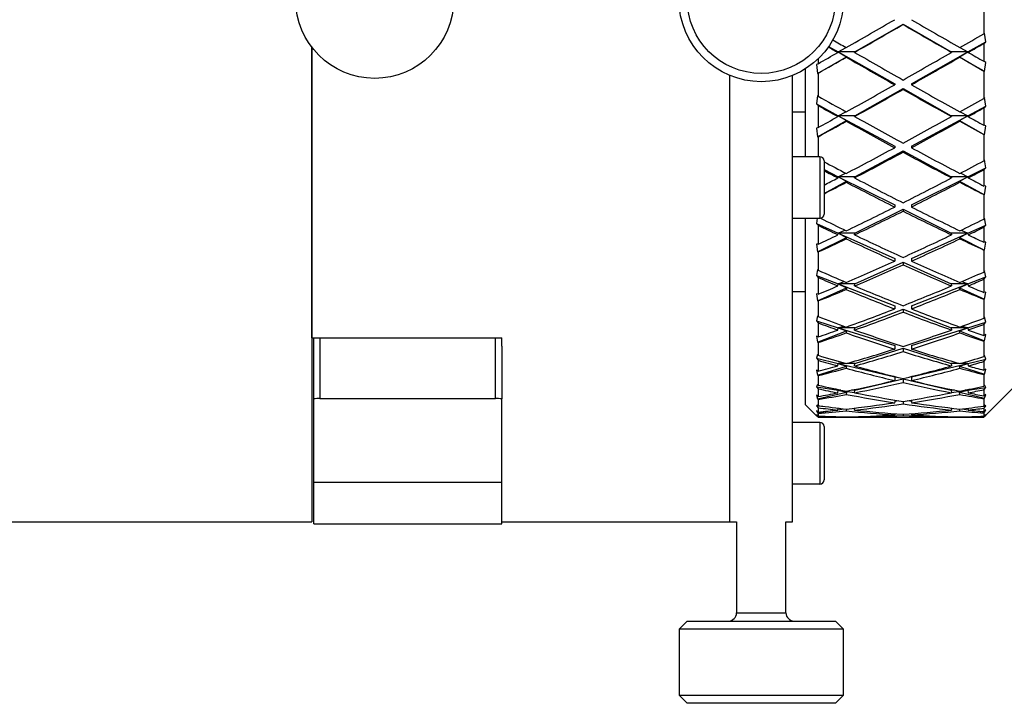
# Model space of a CAD drawing. Header units: inches. Extents: x 3 to 31.1, y 0.5 to 21.8.
# Tile 18 of 20: x 25.2 to 27.6, y 9.5 to 11.1. Entities that reach past the tile are written whole.
import ezdxf

# ---------------------------------------------------------------- set-up
doc = ezdxf.new("R2010")
doc.units = ezdxf.units.IN
doc.header["$MEASUREMENT"] = 0

msp = doc.modelspace()

# ---------------------------------------------------------------- linework, layer by layer
at = {"color": 7, "linetype": 'Continuous', "lineweight": 25}
for p, q in [((27.5165, 11.1777), (27.5165, 11.1104)), ((27.2084, 11.0667), (27.3234, 11.133)), ((27.3234, 11.133), (27.4383, 11.0667)), ((27.3234, 11.133), (27.3234, 11.1325)), ((27.5187, 11.1121), (27.5165, 11.1104)), ((27.5212, 11.0909), (27.5187, 11.1121)), ((25.9092, 11.0777), (25.9092, 9.9426)), ((25.9092, 10.3826), (25.9092, 11.0777)), ((27.1454, 11.0796), (27.1684, 11.0667)), ((27.1684, 11.0667), (27.1872, 11.0774)), ((27.4595, 11.0774), (27.4783, 11.0667)), ((27.4783, 11.0667), (27.5212, 11.0909)), ((27.5165, 11.0872), (27.5212, 11.0909)), ((27.5165, 11.0872), (27.5165, 11.0444)), ((27.1187, 11.0149), (27.1883, 11.0551)), ((27.1202, 11.0503), (27.1202, 11.0387)), ((27.1675, 11.0658), (27.1684, 11.0667)), ((27.2084, 11.0667), (27.1684, 11.0667)), ((27.1684, 11.0667), (27.1883, 11.0551)), ((27.1684, 11.0667), (27.3034, 10.9904)), ((27.1883, 11.0551), (27.1875, 11.0543)), ((27.2075, 11.0658), (27.2084, 11.0667)), ((27.3434, 10.9904), (27.4783, 11.0667)), ((27.4783, 11.0667), (27.4383, 11.0667)), ((27.4383, 11.0667), (27.4393, 11.0658)), ((27.4584, 11.0551), (27.4783, 11.0667)), ((27.4592, 11.0543), (27.4584, 11.0551)), ((27.4584, 11.0551), (27.5187, 11.0203)), ((27.4783, 11.0667), (27.4793, 11.0658)), ((27.0902, 10.8162), (27.0902, 11.0267)), ((27.1202, 11.0387), (27.1161, 11.0365)), ((27.1161, 11.0365), (27.1187, 11.0149)), ((27.5212, 11.0419), (27.5165, 11.0444)), ((27.5187, 11.0203), (27.5212, 11.0419)), ((26.9092, 9.9426), (26.9092, 11.0106)), ((27.0592, 9.9426), (27.0592, 11.0106)), ((27.1187, 11.0149), (27.1202, 11.0157)), ((27.1202, 11.0157), (27.1202, 10.9611)), ((27.5165, 11.0215), (27.5165, 10.9555)), ((27.5165, 11.0215), (27.5187, 11.0203)), ((27.2084, 10.9141), (27.3234, 10.9791)), ((27.3034, 10.9904), (27.3034, 10.9883)), ((27.3234, 10.9791), (27.4383, 10.9141)), ((27.3234, 10.9791), (27.3234, 10.9771)), ((27.3434, 10.9904), (27.3434, 10.9883)), ((27.1187, 10.9625), (27.1161, 10.9423)), ((27.1202, 10.9611), (27.1187, 10.9625)), ((27.5187, 10.9575), (27.5165, 10.9555)), ((27.5212, 10.9373), (27.5187, 10.9575)), ((27.1161, 10.9423), (27.1202, 10.9386)), ((27.1161, 10.9423), (27.1684, 10.9141)), ((27.1202, 10.9386), (27.1202, 10.886)), ((27.4783, 10.9141), (27.5212, 10.9373)), ((27.5165, 10.933), (27.5212, 10.9373)), ((27.5165, 10.933), (27.5165, 10.8915)), ((27.0592, 10.9234), (27.0902, 10.9234)), ((27.1675, 10.9122), (27.1684, 10.9141)), ((27.1684, 10.9141), (27.1864, 10.9239)), ((27.2084, 10.9141), (27.1684, 10.9141)), ((27.1684, 10.9141), (27.1883, 10.9027)), ((27.1684, 10.9141), (27.3034, 10.8413)), ((27.2075, 10.9122), (27.2084, 10.9141)), ((27.3434, 10.8413), (27.4783, 10.9141)), ((27.4783, 10.9141), (27.4383, 10.9141)), ((27.4383, 10.9141), (27.4393, 10.9122)), ((27.4584, 10.9027), (27.4783, 10.9141)), ((27.4604, 10.9239), (27.4783, 10.9141)), ((27.4783, 10.9141), (27.4793, 10.9122)), ((27.1202, 10.886), (27.1161, 10.8846)), ((27.1161, 10.8846), (27.1187, 10.8634)), ((27.1187, 10.8634), (27.1883, 10.9027)), ((27.1883, 10.9027), (27.1875, 10.9011)), ((27.4592, 10.9011), (27.4584, 10.9027)), ((27.4584, 10.9027), (27.5187, 10.8687)), ((27.5212, 10.8899), (27.5165, 10.8915)), ((27.5187, 10.8687), (27.5212, 10.8899)), ((27.1187, 10.8634), (27.1202, 10.8639)), ((27.1202, 10.8639), (27.1202, 10.8162)), ((27.5165, 10.8694), (27.5165, 10.8064)), ((27.5165, 10.8694), (27.5187, 10.8687)), ((27.3034, 10.8413), (27.3034, 10.8377)), ((27.3434, 10.8413), (27.3434, 10.8377)), ((27.1246, 10.8162), (27.0592, 10.8162)), ((27.1246, 10.8162), (27.1246, 10.669)), ((27.2084, 10.7684), (27.3234, 10.8305)), ((27.3234, 10.8305), (27.4383, 10.7684)), ((27.3234, 10.8305), (27.3234, 10.827)), ((27.1344, 10.8064), (27.1344, 10.6788)), ((27.5187, 10.8087), (27.5165, 10.8064)), ((27.5212, 10.7899), (27.5187, 10.8087)), ((27.1344, 10.7855), (27.1684, 10.7684)), ((27.1675, 10.7655), (27.1684, 10.7684)), ((27.1684, 10.7684), (27.1854, 10.7771)), ((27.2084, 10.7684), (27.1684, 10.7684)), ((27.1684, 10.7684), (27.1883, 10.7576)), ((27.1684, 10.7684), (27.3034, 10.7008)), ((27.2075, 10.7655), (27.2084, 10.7684)), ((27.3434, 10.7008), (27.4783, 10.7684)), ((27.4783, 10.7684), (27.4383, 10.7684)), ((27.4383, 10.7684), (27.4393, 10.7655)), ((27.4584, 10.7576), (27.4783, 10.7684)), ((27.4613, 10.7771), (27.4783, 10.7684)), ((27.4783, 10.7684), (27.5212, 10.7899)), ((27.4783, 10.7684), (27.4793, 10.7655)), ((27.5165, 10.7851), (27.5212, 10.7899)), ((27.5165, 10.7851), (27.5165, 10.7461)), ((27.1344, 10.7285), (27.1883, 10.7576)), ((27.1883, 10.7576), (27.1875, 10.755)), ((27.4592, 10.755), (27.4584, 10.7576)), ((27.4584, 10.7576), (27.5187, 10.725)), ((27.5212, 10.7453), (27.5165, 10.7461)), ((27.5187, 10.725), (27.5212, 10.7453)), ((27.5165, 10.7254), (27.5165, 10.6669)), ((27.5165, 10.7254), (27.5187, 10.725)), ((27.3034, 10.7008), (27.3034, 10.6958)), ((27.3434, 10.7008), (27.3434, 10.6958)), ((27.2084, 10.6332), (27.3234, 10.6908)), ((27.3234, 10.6908), (27.4383, 10.6332)), ((27.3234, 10.6908), (27.3234, 10.6859)), ((27.0592, 10.669), (27.1246, 10.669)), ((27.0902, 10.2226), (27.0902, 10.669)), ((27.118, 10.669), (27.1161, 10.6567)), ((27.1161, 10.6567), (27.1202, 10.6521)), ((27.1161, 10.6567), (27.1684, 10.6332)), ((27.1202, 10.6521), (27.1202, 10.6069)), ((27.4783, 10.6332), (27.5212, 10.6525)), ((27.5187, 10.6694), (27.5165, 10.6669)), ((27.5165, 10.6472), (27.5212, 10.6525)), ((27.5212, 10.6525), (27.5187, 10.6694)), ((27.1675, 10.6293), (27.1684, 10.6332)), ((27.1684, 10.6332), (27.1843, 10.6404)), ((27.2084, 10.6332), (27.1684, 10.6332)), ((27.1684, 10.6332), (27.1883, 10.6231)), ((27.1684, 10.6332), (27.3034, 10.5725)), ((27.2075, 10.6293), (27.2084, 10.6332)), ((27.3434, 10.5725), (27.4783, 10.6332)), ((27.4783, 10.6332), (27.4383, 10.6332)), ((27.4383, 10.6332), (27.4393, 10.6293)), ((27.4584, 10.6231), (27.4783, 10.6332)), ((27.4624, 10.6404), (27.4783, 10.6332)), ((27.4783, 10.6332), (27.4793, 10.6293)), ((27.5165, 10.6472), (27.5165, 10.6116)), ((27.1202, 10.6069), (27.1161, 10.607)), ((27.1161, 10.607), (27.1187, 10.5882)), ((27.1187, 10.5882), (27.1883, 10.6231)), ((27.1883, 10.6231), (27.1875, 10.6197)), ((27.4592, 10.6197), (27.4584, 10.6231)), ((27.4584, 10.6231), (27.5187, 10.5929)), ((27.5212, 10.6117), (27.5165, 10.6116)), ((27.5187, 10.5929), (27.5212, 10.6117)), ((27.1187, 10.5882), (27.1202, 10.5882)), ((27.1202, 10.5882), (27.1202, 10.5447)), ((27.5165, 10.5928), (27.5187, 10.5929)), ((27.5165, 10.5928), (27.5165, 10.5403)), ((27.2084, 10.5117), (27.3234, 10.5635)), ((27.3034, 10.5725), (27.3034, 10.5662)), ((27.3234, 10.5635), (27.4383, 10.5117)), ((27.3234, 10.5635), (27.3234, 10.5572)), ((27.3434, 10.5725), (27.3434, 10.5662)), ((27.1187, 10.5465), (27.1161, 10.532)), ((27.1161, 10.532), (27.1202, 10.5272)), ((27.1161, 10.532), (27.1684, 10.5117)), ((27.1202, 10.5447), (27.1187, 10.5465)), ((27.5187, 10.5429), (27.5165, 10.5403)), ((27.5212, 10.5284), (27.5187, 10.5429)), ((27.1202, 10.5272), (27.1202, 10.4873)), ((27.1675, 10.507), (27.1684, 10.5117)), ((27.1684, 10.5117), (27.1829, 10.5174)), ((27.2084, 10.5117), (27.1684, 10.5117)), ((27.1684, 10.5117), (27.3034, 10.4594)), ((27.1684, 10.5117), (27.1883, 10.5027)), ((27.2075, 10.507), (27.2084, 10.5117)), ((27.3434, 10.4594), (27.4783, 10.5117)), ((27.4783, 10.5117), (27.4383, 10.5117)), ((27.4383, 10.5117), (27.4393, 10.507)), ((27.4584, 10.5027), (27.4783, 10.5117)), ((27.4638, 10.5174), (27.4783, 10.5117)), ((27.4783, 10.5117), (27.5212, 10.5284)), ((27.4783, 10.5117), (27.4793, 10.507)), ((27.5165, 10.5228), (27.5212, 10.5284)), ((27.5165, 10.5228), (27.5165, 10.4914)), ((27.0902, 10.4926), (27.0592, 10.4926)), ((27.1202, 10.4873), (27.1161, 10.4882)), ((27.1161, 10.4882), (27.1187, 10.4713)), ((27.1187, 10.4713), (27.1883, 10.5027)), ((27.1883, 10.5027), (27.1875, 10.4986)), ((27.4584, 10.5027), (27.5187, 10.4755)), ((27.4592, 10.4986), (27.4584, 10.5027)), ((27.5212, 10.4924), (27.5165, 10.4914)), ((27.5187, 10.4755), (27.5212, 10.4924)), ((27.1187, 10.4713), (27.1202, 10.471)), ((27.1202, 10.471), (27.1202, 10.4335)), ((27.5165, 10.475), (27.5187, 10.4755)), ((27.5165, 10.475), (27.5165, 10.4297)), ((27.2084, 10.407), (27.3234, 10.4516)), ((27.3034, 10.4594), (27.3034, 10.452)), ((27.3234, 10.4516), (27.4383, 10.407)), ((27.3234, 10.4516), (27.3234, 10.4443)), ((27.3434, 10.4594), (27.3434, 10.452)), ((27.1187, 10.4354), (27.1161, 10.4236)), ((27.1161, 10.4236), (27.1202, 10.4186)), ((27.1161, 10.4236), (27.1684, 10.407)), ((27.1202, 10.4335), (27.1187, 10.4354)), ((27.1202, 10.4186), (27.1202, 10.3851)), ((27.4783, 10.407), (27.5212, 10.4206)), ((27.5187, 10.4324), (27.5165, 10.4297)), ((27.5165, 10.4149), (27.5212, 10.4206)), ((27.5165, 10.4149), (27.5165, 10.3885)), ((27.5212, 10.4206), (27.5187, 10.4324)), ((27.1187, 10.3722), (27.1883, 10.3992)), ((27.1675, 10.4015), (27.1684, 10.407)), ((27.1684, 10.407), (27.1809, 10.411)), ((27.2084, 10.407), (27.1684, 10.407)), ((27.1684, 10.407), (27.3034, 10.3643)), ((27.1684, 10.407), (27.1883, 10.3992)), ((27.1883, 10.3992), (27.1875, 10.3945)), ((27.2075, 10.4015), (27.2084, 10.407)), ((27.3434, 10.3643), (27.4783, 10.407)), ((27.4783, 10.407), (27.4383, 10.407)), ((27.4383, 10.407), (27.4393, 10.4015)), ((27.4584, 10.3992), (27.4783, 10.407)), ((27.4584, 10.3992), (27.5187, 10.3758)), ((27.4592, 10.3945), (27.4584, 10.3992)), ((27.4658, 10.411), (27.4783, 10.407)), ((27.4783, 10.407), (27.4793, 10.4015)), ((27.5212, 10.3904), (27.5165, 10.3885)), ((27.5187, 10.3758), (27.5212, 10.3904)), ((25.9092, 10.3826), (26.3632, 10.3826)), ((25.9132, 10.2365), (25.9132, 10.3826)), ((25.9282, 10.3826), (25.9282, 10.2376)), ((26.3482, 10.2376), (26.3482, 10.3826)), ((26.3632, 10.363), (26.3632, 10.3826)), ((27.1202, 10.3851), (27.1161, 10.3867)), ((27.1161, 10.3867), (27.1187, 10.3722)), ((27.1187, 10.3722), (27.1202, 10.3716)), ((27.1202, 10.3716), (27.1202, 10.341)), ((27.5165, 10.3749), (27.5187, 10.3758)), ((27.5165, 10.3749), (27.5165, 10.338)), ((26.3632, 10.363), (26.3632, 10.2365)), ((27.1187, 10.3429), (27.1161, 10.334)), ((27.1202, 10.341), (27.1187, 10.3429)), ((27.2084, 10.3217), (27.3234, 10.358)), ((27.3034, 10.3643), (27.3034, 10.356)), ((27.3234, 10.358), (27.4383, 10.3217)), ((27.3234, 10.358), (27.3234, 10.3497)), ((27.3434, 10.3643), (27.3434, 10.356)), ((27.1161, 10.334), (27.1202, 10.3291)), ((27.1161, 10.334), (27.1684, 10.3217)), ((27.1202, 10.3291), (27.1202, 10.3028)), ((27.1675, 10.3156), (27.1684, 10.3217)), ((27.1684, 10.3217), (27.1779, 10.3239)), ((27.1858, 10.3217), (27.1684, 10.3217)), ((27.1684, 10.3217), (27.3034, 10.2897)), ((27.1684, 10.3217), (27.1883, 10.3153)), ((27.2084, 10.3217), (27.1891, 10.3217)), ((27.2075, 10.3156), (27.2084, 10.3217)), ((27.3434, 10.2897), (27.4783, 10.3217)), ((27.4576, 10.3217), (27.4383, 10.3217)), ((27.4383, 10.3217), (27.4393, 10.3156)), ((27.4584, 10.3153), (27.4783, 10.3217)), ((27.4783, 10.3217), (27.4609, 10.3217)), ((27.4688, 10.3239), (27.4783, 10.3217)), ((27.4783, 10.3217), (27.5212, 10.3318)), ((27.4783, 10.3217), (27.4793, 10.3156)), ((27.5187, 10.3407), (27.5165, 10.338)), ((27.5165, 10.3261), (27.5212, 10.3318)), ((27.5165, 10.3261), (27.5165, 10.3054)), ((27.5212, 10.3318), (27.5187, 10.3407)), ((27.1202, 10.3028), (27.1161, 10.3051)), ((27.1161, 10.3051), (27.1187, 10.2933)), ((27.1187, 10.2933), (27.1883, 10.3153)), ((27.1883, 10.3153), (27.1875, 10.3101)), ((27.4584, 10.3153), (27.5187, 10.2962)), ((27.4592, 10.3101), (27.4584, 10.3153)), ((27.5212, 10.3081), (27.5165, 10.3054)), ((27.5165, 10.2949), (27.5187, 10.2962)), ((27.5187, 10.2962), (27.5212, 10.3081)), ((27.1187, 10.2933), (27.1202, 10.2924)), ((27.1202, 10.2924), (27.1202, 10.2695)), ((27.2084, 10.2578), (27.3234, 10.285)), ((27.3034, 10.2897), (27.3034, 10.2806)), ((27.3234, 10.285), (27.4383, 10.2578)), ((27.3234, 10.285), (27.3234, 10.2759)), ((27.3434, 10.2897), (27.3434, 10.2806)), ((27.5165, 10.2949), (27.5165, 10.2673)), ((27.5206, 10.1967), (27.6102, 10.2864)), ((27.1187, 10.2713), (27.1161, 10.2657)), ((27.1161, 10.2657), (27.1202, 10.2608)), ((27.1161, 10.2657), (27.1684, 10.2578)), ((27.1202, 10.2695), (27.1187, 10.2713)), ((27.1187, 10.2365), (27.1883, 10.253)), ((27.1202, 10.2608), (27.1202, 10.2423)), ((27.1675, 10.2512), (27.1684, 10.2578)), ((27.1684, 10.2578), (27.1721, 10.2583)), ((27.1749, 10.2578), (27.1684, 10.2578)), ((27.1684, 10.2578), (27.2076, 10.2518)), ((27.1684, 10.2578), (27.1883, 10.253)), ((27.1883, 10.253), (27.1875, 10.2474)), ((27.2084, 10.2578), (27.2001, 10.2578)), ((27.2075, 10.2512), (27.2084, 10.2578)), ((27.4467, 10.2578), (27.4383, 10.2578)), ((27.4383, 10.2578), (27.4393, 10.2512)), ((27.4392, 10.2518), (27.4783, 10.2578)), ((27.4584, 10.253), (27.4783, 10.2578)), ((27.4584, 10.253), (27.5187, 10.2387)), ((27.4592, 10.2474), (27.4584, 10.253)), ((27.4783, 10.2578), (27.4718, 10.2578)), ((27.4746, 10.2583), (27.4783, 10.2578)), ((27.4783, 10.2578), (27.5212, 10.2642)), ((27.4783, 10.2578), (27.4793, 10.2512)), ((27.5187, 10.2699), (27.5165, 10.2673)), ((27.5165, 10.2587), (27.5212, 10.2642)), ((27.5165, 10.2587), (27.5165, 10.2442)), ((27.5212, 10.2642), (27.5187, 10.2699)), ((25.9132, 10.0376), (25.9132, 10.2365)), ((25.9282, 10.2376), (26.3482, 10.2376)), ((26.3632, 10.0376), (26.3632, 10.2365)), ((27.1202, 10.2423), (27.1161, 10.2454)), ((27.1161, 10.2454), (27.1187, 10.2365)), ((27.1187, 10.2365), (27.1202, 10.2354)), ((27.1202, 10.2354), (27.1202, 10.2207)), ((27.3034, 10.234), (27.3034, 10.2277)), ((27.3034, 10.2312), (27.312, 10.2326)), ((27.3234, 10.2308), (27.3234, 10.2247)), ((27.3347, 10.2326), (27.3434, 10.2312)), ((27.3434, 10.234), (27.3434, 10.2277)), ((27.5212, 10.2476), (27.5165, 10.2442)), ((27.5165, 10.2371), (27.5187, 10.2387)), ((27.5165, 10.2371), (27.5165, 10.2194)), ((27.5187, 10.2387), (27.5212, 10.2476)), ((27.0902, 10.2226), (27.1166, 10.1963)), ((27.1187, 10.2225), (27.1161, 10.2201)), ((27.1161, 10.2201), (27.1202, 10.2155)), ((27.1161, 10.2201), (27.1318, 10.2191)), ((27.1202, 10.2053), (27.1161, 10.2089)), ((27.1161, 10.2089), (27.1187, 10.2033)), ((27.1202, 10.2207), (27.1187, 10.2225)), ((27.1187, 10.2033), (27.1541, 10.2086)), ((27.1187, 10.2033), (27.1202, 10.2019)), ((27.1202, 10.2155), (27.1202, 10.2053)), ((27.1202, 10.2019), (27.1202, 10.1959)), ((27.1675, 10.21), (27.1681, 10.2145)), ((27.1676, 10.2107), (27.1821, 10.2129)), ((27.1881, 10.2123), (27.1875, 10.208)), ((27.2064, 10.2145), (27.2081, 10.2144)), ((27.2075, 10.21), (27.2081, 10.2147)), ((27.3034, 10.2012), (27.3034, 10.1985)), ((27.3434, 10.2012), (27.3434, 10.1985)), ((27.4386, 10.2147), (27.4393, 10.21)), ((27.4387, 10.2144), (27.4403, 10.2145)), ((27.4592, 10.208), (27.4586, 10.2123)), ((27.4646, 10.2129), (27.4792, 10.2107)), ((27.4786, 10.2145), (27.4793, 10.21)), ((27.4926, 10.2086), (27.5187, 10.2047)), ((27.5149, 10.2191), (27.5212, 10.2195)), ((27.5187, 10.2219), (27.5165, 10.2194)), ((27.5165, 10.2143), (27.5212, 10.2195)), ((27.5165, 10.2143), (27.5165, 10.2063)), ((27.5212, 10.2104), (27.5165, 10.2063)), ((27.5165, 10.2027), (27.5187, 10.2047)), ((27.5165, 10.2027), (27.5165, 10.1954)), ((27.5212, 10.2195), (27.5187, 10.2219)), ((27.5187, 10.2047), (27.5212, 10.2104)), ((27.1246, 10.1805), (27.0592, 10.1805)), ((27.1246, 10.1803), (27.0592, 10.1803)), ((27.1187, 10.1975), (27.1161, 10.1985)), ((27.1161, 10.1985), (27.1202, 10.1943)), ((27.1202, 10.1926), (27.1166, 10.1963)), ((27.1202, 10.1959), (27.1187, 10.1975)), ((27.1202, 10.1943), (27.1202, 10.1926)), ((27.1246, 10.1805), (27.1246, 10.1803)), ((27.1246, 10.1803), (27.1246, 10.1588)), ((27.1559, 10.1926), (27.2192, 10.1926)), ((27.1675, 10.1931), (27.1676, 10.194)), ((27.1876, 10.1935), (27.1875, 10.1928)), ((27.2075, 10.1931), (27.2076, 10.194)), ((27.2592, 10.1926), (27.3876, 10.1926)), ((27.3234, 10.1998), (27.3234, 10.1973)), ((27.4276, 10.1926), (27.4908, 10.1926)), ((27.4391, 10.194), (27.4393, 10.1931)), ((27.4592, 10.1928), (27.4592, 10.1935)), ((27.4791, 10.194), (27.4793, 10.1931)), ((27.5165, 10.1939), (27.5212, 10.1988)), ((27.5187, 10.1977), (27.5165, 10.1954)), ((27.5212, 10.1973), (27.5165, 10.1926)), ((27.5165, 10.1939), (27.5165, 10.1926)), ((27.5212, 10.1988), (27.5187, 10.1977)), ((27.5206, 10.1968), (27.5212, 10.1973)), ((27.1246, 10.1588), (27.1246, 10.0331)), ((27.1344, 10.1707), (27.1344, 10.1705)), ((27.1344, 10.1705), (27.1344, 10.1518)), ((27.1344, 10.1518), (27.1344, 10.0429)), ((25.9132, 10.0376), (26.3632, 10.0376)), ((25.9132, 9.9376), (25.9132, 10.0376)), ((26.3632, 9.9376), (26.3632, 10.0376)), ((27.0592, 10.0331), (27.1246, 10.0331)), ((23.9722, 9.9426), (25.9092, 9.9426)), ((26.3632, 9.9426), (26.9092, 9.9426)), ((26.9092, 9.9426), (26.9252, 9.9426)), ((26.9252, 9.9426), (26.9252, 9.7249)), ((27.0433, 9.7249), (27.0433, 9.9426)), ((27.0433, 9.9426), (27.0592, 9.9426)), ((25.9132, 9.9376), (26.3632, 9.9376)), ((26.9252, 9.7249), (26.9928, 9.7249)), ((26.9928, 9.7249), (27.0433, 9.7249)), ((26.8071, 9.7052), (26.7874, 9.6855)), ((26.7874, 9.6855), (26.7874, 9.528)), ((27.0129, 9.6855), (26.7874, 9.6855)), ((26.8071, 9.7052), (27.0101, 9.7052)), ((27.0101, 9.7052), (27.1614, 9.7052)), ((27.1811, 9.6855), (27.0129, 9.6855)), ((27.1811, 9.6855), (27.1614, 9.7052)), ((27.1811, 9.528), (27.1811, 9.6855)), ((26.7874, 9.528), (26.8071, 9.5084)), ((26.7874, 9.528), (27.1811, 9.528)), ((27.1614, 9.5084), (27.1811, 9.528)), ((27.1614, 9.5084), (26.8071, 9.5084))]:
    msp.add_line(p, q, dxfattribs=at)
for centre, radius in [((26.0592, 11.1926), 0.189), ((26.9842, 11.1926), 0.1969), ((26.9842, 11.1926), 0.1772)]:
    msp.add_circle(centre, radius, dxfattribs=at)
for centre, radius, start, end in [((27.1246, 10.8064), 0.00984, 0, 90), ((27.1246, 10.6788), 0.00984, 270, 0), ((25.9282, 10.1376), 0.1, 90, 98.6269), ((26.3482, 10.1376), 0.1, 81.3731, 90), ((27.1246, 10.1707), 0.00984, 0, 90), ((27.1246, 10.1705), 0.00984, 0, 90), ((27.1246, 10.0429), 0.00984, 270, 0), ((26.9055, 9.7249), 0.0197, 270, 0), ((27.063, 9.7249), 0.0197, 180, 270)]:
    msp.add_arc(centre, radius, start, end, dxfattribs=at)
for centre, major_axis, ratio, start_param, end_param in [((27.3034, 11.1926), (1.7319, 0.9993), 0.021059, 4.633282, 4.700238), ((27.3434, 11.1926), (1.7319, -0.9993), 0.021059, 4.72454, 4.791496), ((27.3434, 11.1926), (1.7319, 0.9993), 0.021059, 4.621699, 4.688691), ((27.3034, 11.1926), (1.7319, -0.9993), 0.021059, 4.736087, 4.803079), ((27.3034, 11.1926), (1.7298, 0.988), 0.089151, 4.751634, 4.784872), ((27.3034, 11.1926), (1.7298, -0.988), 0.089151, 4.67162, 4.684727), ((27.3434, 11.1926), (1.7298, -0.988), 0.089151, 4.654633, 4.673144), ((27.3434, 11.1926), (1.7298, 0.988), 0.089151, 4.740051, 4.761632), ((27.3034, 11.1926), (1.7319, 0.9993), 0.021059, 4.594313, 4.621699), ((27.3434, 11.1926), (1.7319, 0.9993), 0.021059, 4.571058, 4.610116), ((27.3034, 11.1926), (1.7298, -0.988), 0.089151, 4.69631, 4.763267), ((27.3434, 11.1926), (1.7298, -0.988), 0.089151, 4.684727, 4.75172), ((27.3034, 11.1926), (1.7298, 0.988), 0.089151, 4.673058, 4.740051), ((27.3434, 11.1926), (1.7298, 0.988), 0.089151, 4.661511, 4.728468), ((27.3034, 11.1926), (1.7319, -0.9993), 0.021059, 4.814662, 4.8479), ((27.3434, 11.1926), (1.7319, -0.9993), 0.021059, 4.803079, 4.824661), ((27.3034, 11.1926), (1.7298, 0.988), 0.089151, 4.594554, 4.661511), ((27.3434, 11.1926), (1.7298, -0.988), 0.089151, 4.763267, 4.830224), ((27.3434, 11.1926), (1.7254, -0.9624), 0.15748, 4.670821, 4.709879), ((27.3434, 11.1926), (1.7298, 0.988), 0.089151, 4.582971, 4.649964), ((27.3034, 11.1926), (1.7298, -0.988), 0.089151, 4.774814, 4.841807), ((27.3034, 11.1926), (1.7254, 0.9624), 0.15748, 4.714899, 4.748137), ((27.3034, 11.1926), (1.7254, -0.9624), 0.15748, 4.694076, 4.721462), ((27.3434, 11.1926), (1.7254, 0.9624), 0.15748, 4.703316, 4.724897), ((27.3034, 11.1926), (1.7298, 0.988), 0.089151, 4.555586, 4.582971), ((27.3434, 11.1926), (1.7254, -0.9624), 0.15748, 4.721462, 4.788454), ((27.3034, 11.1926), (1.7254, 0.9624), 0.15748, 4.636324, 4.703316), ((27.3434, 11.1926), (1.7298, -0.988), 0.089151, 4.841807, 4.863388), ((27.3434, 11.1926), (1.7298, 0.988), 0.089151, 4.532331, 4.571388), ((27.3034, 11.1926), (1.7254, -0.9624), 0.15748, 4.733045, 4.800002), ((27.3434, 11.1926), (1.7254, 0.9624), 0.15748, 4.624776, 4.691733), ((27.3034, 11.1926), (1.7298, -0.988), 0.089151, 4.85339, 4.886627), ((27.3034, 11.1926), (1.7254, 0.9624), 0.15748, 4.557819, 4.624776), ((27.3434, 11.1926), (1.7254, -0.9624), 0.15748, 4.800002, 4.866958), ((27.3434, 11.1926), (1.7254, 0.9624), 0.15748, 4.546236, 4.613229), ((27.3034, 11.1926), (1.7254, -0.9624), 0.15748, 4.811549, 4.878541), ((27.3434, 11.1926), (1.7195, -0.9213), 0.226103, 4.712033, 4.742829), ((27.3034, 11.1926), (1.7195, 0.9213), 0.226103, 4.681949, 4.715186), ((27.3034, 11.1926), (1.7195, -0.9213), 0.226103, 4.735266, 4.754412), ((27.3434, 11.1926), (1.7195, 0.9213), 0.226103, 4.670366, 4.691947), ((27.3034, 11.1926), (1.7254, 0.9624), 0.15748, 4.52709, 4.546236), ((27.3434, 11.1926), (1.7254, 0.9624), 0.15748, 4.503857, 4.534654), ((27.3034, 11.1926), (1.7195, -0.9213), 0.226103, 4.765995, 4.832952), ((27.3434, 11.1926), (1.7195, -0.9213), 0.226103, 4.754412, 4.821405), ((27.3034, 11.1926), (1.7195, 0.9213), 0.226103, 4.603373, 4.670366), ((27.3434, 11.1926), (1.7195, 0.9213), 0.226103, 4.591826, 4.658783), ((27.3034, 11.1926), (1.7254, -0.9624), 0.15748, 4.890124, 4.923362), ((27.3434, 11.1926), (1.7254, -0.9624), 0.15748, 4.878541, 4.900123), ((27.3034, 11.1926), (1.7195, 0.9213), 0.226103, 4.524869, 4.591826), ((27.3434, 11.1926), (1.7195, 0.9213), 0.226103, 4.513286, 4.580279), ((27.3034, 11.1926), (1.7195, -0.9213), 0.226103, 4.844499, 4.911492), ((27.3434, 11.1926), (1.7195, -0.9213), 0.226103, 4.832952, 4.899909), ((27.3034, 11.1926), (1.7133, -0.8631), 0.294824, 4.753904, 4.781289), ((27.3434, 11.1926), (1.7133, -0.8631), 0.294824, 4.733889, 4.769706), ((27.3034, 11.1926), (1.7133, 0.8631), 0.294824, 4.655072, 4.688309), ((27.3034, 11.1926), (1.7195, 0.9213), 0.226103, 4.485901, 4.513286), ((27.3434, 11.1926), (1.7133, -0.8631), 0.294824, 4.781289, 4.848282), ((27.3034, 11.1926), (1.7133, 0.8631), 0.294824, 4.576496, 4.643489), ((27.3434, 11.1926), (1.7133, 0.8631), 0.294824, 4.643489, 4.66507), ((27.3434, 11.1926), (1.7195, -0.9213), 0.226103, 4.911492, 4.933073), ((27.3434, 11.1926), (1.7195, 0.9213), 0.226103, 4.462646, 4.501703), ((27.3034, 11.1926), (1.7133, -0.8631), 0.294824, 4.792872, 4.859829), ((27.3434, 11.1926), (1.7133, 0.8631), 0.294824, 4.564949, 4.631906), ((27.3034, 11.1926), (1.7195, -0.9213), 0.226103, 4.923075, 4.956313), ((27.3034, 11.1926), (1.7133, 0.8631), 0.294824, 4.497992, 4.564949), ((27.3434, 11.1926), (1.7133, 0.8631), 0.294824, 4.486409, 4.553402), ((27.3034, 11.1926), (1.7133, -0.8631), 0.294824, 4.871376, 4.938369), ((27.3434, 11.1926), (1.7133, -0.8631), 0.294824, 4.859829, 4.926786), ((27.3434, 11.1926), (1.7085, -0.7845), 0.362958, 4.748357, 4.787414), ((27.3034, 11.1926), (1.7085, 0.7845), 0.362958, 4.637364, 4.670601), ((27.3034, 11.1926), (1.7085, -0.7845), 0.362958, 4.771612, 4.798997), ((27.3434, 11.1926), (1.7085, 0.7845), 0.362958, 4.625781, 4.647362), ((27.3034, 11.1926), (1.7133, 0.8631), 0.294824, 4.459024, 4.486409), ((27.3434, 11.1926), (1.7133, 0.8631), 0.294824, 4.435769, 4.474826), ((27.3034, 11.1926), (1.7085, -0.7845), 0.362958, 4.81058, 4.877537), ((27.3434, 11.1926), (1.7085, -0.7845), 0.362958, 4.798997, 4.86599), ((27.3034, 11.1926), (1.7085, 0.7845), 0.362958, 4.558788, 4.625781), ((27.3434, 11.1926), (1.7085, 0.7845), 0.362958, 4.547241, 4.614198), ((27.3034, 11.1926), (1.7133, -0.8631), 0.294824, 4.949952, 4.983189), ((27.3434, 11.1926), (1.7133, -0.8631), 0.294824, 4.938369, 4.95995), ((27.3034, 11.1926), (1.7085, 0.7845), 0.362958, 4.480284, 4.547241), ((27.3434, 11.1926), (1.7085, 0.7845), 0.362958, 4.468701, 4.535694), ((27.3034, 11.1926), (1.7085, -0.7845), 0.362958, 4.889084, 4.956077), ((27.3434, 11.1926), (1.7085, -0.7845), 0.362958, 4.877537, 4.944494), ((27.3434, 11.1926), (1.7072, -0.681), 0.428922, 4.752663, 4.79172), ((27.3034, 11.1926), (1.7072, -0.681), 0.428922, 4.775918, 4.803303), ((27.3034, 11.1926), (1.7072, 0.681), 0.428922, 4.633058, 4.666295), ((27.3434, 11.1926), (1.7072, 0.681), 0.428922, 4.621475, 4.643056), ((27.3034, 11.1926), (1.7085, 0.7845), 0.362958, 4.441316, 4.468701), ((27.3434, 11.1926), (1.7085, 0.7845), 0.362958, 4.418061, 4.457118), ((27.3034, 11.1926), (1.7072, -0.681), 0.428922, 4.814886, 4.881843), ((27.3434, 11.1926), (1.7072, -0.681), 0.428922, 4.803303, 4.870296), ((27.3034, 11.1926), (1.7072, 0.681), 0.428922, 4.554482, 4.621475), ((27.3434, 11.1926), (1.7072, 0.681), 0.428922, 4.542935, 4.609892), ((27.3034, 11.1926), (1.7085, -0.7845), 0.362958, 4.96766, 5.000898), ((27.3434, 11.1926), (1.7085, -0.7845), 0.362958, 4.956077, 4.977658), ((27.3034, 11.1926), (1.7072, 0.681), 0.428922, 4.475978, 4.542935), ((27.3434, 11.1926), (1.7072, 0.681), 0.428922, 4.464395, 4.531388), ((27.3034, 11.1926), (1.7072, -0.681), 0.428922, 4.89339, 4.960383), ((27.3434, 11.1926), (1.7072, -0.681), 0.428922, 4.881843, 4.9488), ((27.3434, 11.1926), (1.7113, -0.546), 0.489571, 4.738149, 4.777206), ((27.3034, 11.1926), (1.7113, -0.546), 0.489571, 4.761404, 4.788789), ((27.3034, 11.1926), (1.7113, 0.546), 0.489571, 4.647572, 4.680809), ((27.3434, 11.1926), (1.7113, 0.546), 0.489571, 4.635989, 4.65757), ((27.3034, 11.1926), (1.7072, 0.681), 0.428922, 4.43701, 4.464395), ((27.3434, 11.1926), (1.7072, 0.681), 0.428922, 4.413755, 4.452812), ((27.3034, 11.1926), (1.7113, -0.546), 0.489571, 4.800372, 4.867329), ((27.3434, 11.1926), (1.7113, -0.546), 0.489571, 4.788789, 4.855782), ((27.3034, 11.1926), (1.7113, 0.546), 0.489571, 4.568996, 4.635989), ((27.3434, 11.1926), (1.7113, 0.546), 0.489571, 4.557449, 4.624406), ((27.3034, 11.1926), (1.7072, -0.681), 0.428922, 4.971966, 5.005203), ((27.3434, 11.1926), (1.7072, -0.681), 0.428922, 4.960383, 4.981964), ((27.3034, 11.1926), (1.7113, 0.546), 0.489571, 4.490492, 4.557449), ((27.3434, 11.1926), (1.7113, 0.546), 0.489571, 4.478909, 4.545902), ((27.3034, 11.1926), (1.7113, -0.546), 0.489571, 4.878876, 4.945869), ((27.3434, 11.1926), (1.7113, -0.546), 0.489571, 4.867329, 4.934286), ((27.3434, 11.1926), (1.7203, -0.3726), 0.539415, 4.699518, 4.738576), ((27.3034, 11.1926), (1.7203, -0.3726), 0.539415, 4.722773, 4.750159), ((27.3034, 11.1926), (1.7113, 0.546), 0.489571, 4.451524, 4.478909), ((27.3434, 11.1926), (1.7203, -0.3726), 0.539415, 4.750159, 4.817151), ((27.3034, 11.1926), (1.7203, 0.3726), 0.539415, 4.607627, 4.674619), ((27.3034, 11.1926), (1.7203, 0.3726), 0.539415, 4.686202, 4.71944), ((27.3434, 11.1926), (1.7203, 0.3726), 0.539415, 4.674619, 4.6962), ((27.3434, 11.1926), (1.7113, -0.546), 0.489571, 4.945869, 4.96745), ((27.3434, 11.1926), (1.7113, 0.546), 0.489571, 4.428269, 4.467326), ((27.3034, 11.1926), (1.7203, -0.3726), 0.539415, 4.761742, 4.828699), ((27.3034, 11.1926), (1.7203, 0.3726), 0.539415, 4.529123, 4.596079), ((27.3434, 11.1926), (1.7203, 0.3726), 0.539415, 4.51754, 4.584532), ((27.3034, 11.1926), (1.7203, -0.3726), 0.539415, 4.840246, 4.907238), ((27.3434, 11.1926), (1.7203, 0.3726), 0.539415, 4.596079, 4.663036), ((27.3434, 11.1926), (1.7203, -0.3726), 0.539415, 4.828699, 4.895655), ((27.3034, 11.1926), (1.7113, -0.546), 0.489571, 4.957452, 4.99069), ((27.3434, 11.1926), (1.7296, -0.1607), 0.570645, 4.636187, 4.675244), ((27.3034, 11.1926), (1.7296, -0.1607), 0.570645, 4.659442, 4.686827), ((27.3034, 11.1926), (1.7203, 0.3726), 0.539415, 4.490154, 4.51754), ((27.3434, 11.1926), (1.7203, 0.3726), 0.539415, 4.466899, 4.505957), ((27.3034, 11.1926), (1.7296, -0.1607), 0.570645, 4.69841, 4.765367), ((27.3434, 11.1926), (1.7296, -0.1607), 0.570645, 4.686827, 4.75382), ((27.3034, 11.1926), (1.7296, 0.1607), 0.570645, 4.670958, 4.737951), ((27.3434, 11.1926), (1.7296, 0.1607), 0.570645, 4.659411, 4.726368), ((27.3034, 11.1926), (1.7296, 0.1607), 0.570645, 4.749534, 4.782771), ((27.3034, 11.1926), (1.7203, -0.3726), 0.539415, 4.918821, 4.952059), ((27.3434, 11.1926), (1.7296, 0.1607), 0.570645, 4.737951, 4.759532), ((27.3434, 11.1926), (1.7203, -0.3726), 0.539415, 4.907238, 4.92882), ((27.3434, 11.1926), (1.7315, 0.0728), 0.575988, 4.559008, 4.598065), ((27.3034, 11.1926), (1.7315, 0.0728), 0.575988, 4.582263, 4.609648), ((27.3034, 11.1926), (1.7296, 0.1607), 0.570645, 4.553486, 4.580871), ((27.3434, 11.1926), (1.7296, 0.1607), 0.570645, 4.539347, 4.569288), ((27.3034, 11.1926), (1.7296, 0.1607), 0.570645, 4.592454, 4.659411), ((27.3034, 11.1926), (1.7315, 0.0728), 0.575988, 4.621231, 4.651118), ((27.3434, 11.1926), (1.7296, 0.1607), 0.570645, 4.580871, 4.647864), ((27.3434, 11.1926), (1.7315, 0.0728), 0.575988, 4.609648, 4.639557), ((27.3034, 11.1926), (1.7296, -0.1607), 0.570645, 4.776914, 4.843907), ((27.3434, 11.1926), (1.7296, -0.1607), 0.570645, 4.765367, 4.832324), ((27.3034, 11.1926), (1.7315, -0.0728), 0.575988, 4.785221, 4.81513), ((27.3434, 11.1926), (1.7315, -0.0728), 0.575988, 4.77366, 4.803547), ((27.3034, 11.1926), (1.7315, -0.0728), 0.575988, 4.826713, 4.85995), ((27.3034, 11.1926), (1.7296, -0.1607), 0.570645, 4.85549, 4.885431), ((27.3434, 11.1926), (1.7315, -0.0728), 0.575988, 4.81513, 4.836711), ((27.3434, 11.1926), (1.7296, -0.1607), 0.570645, 4.843907, 4.865488)]:
    msp.add_ellipse(centre, major_axis=major_axis, ratio=ratio, start_param=start_param, end_param=end_param, dxfattribs=at)

doc.saveas('drawing.dxf')
